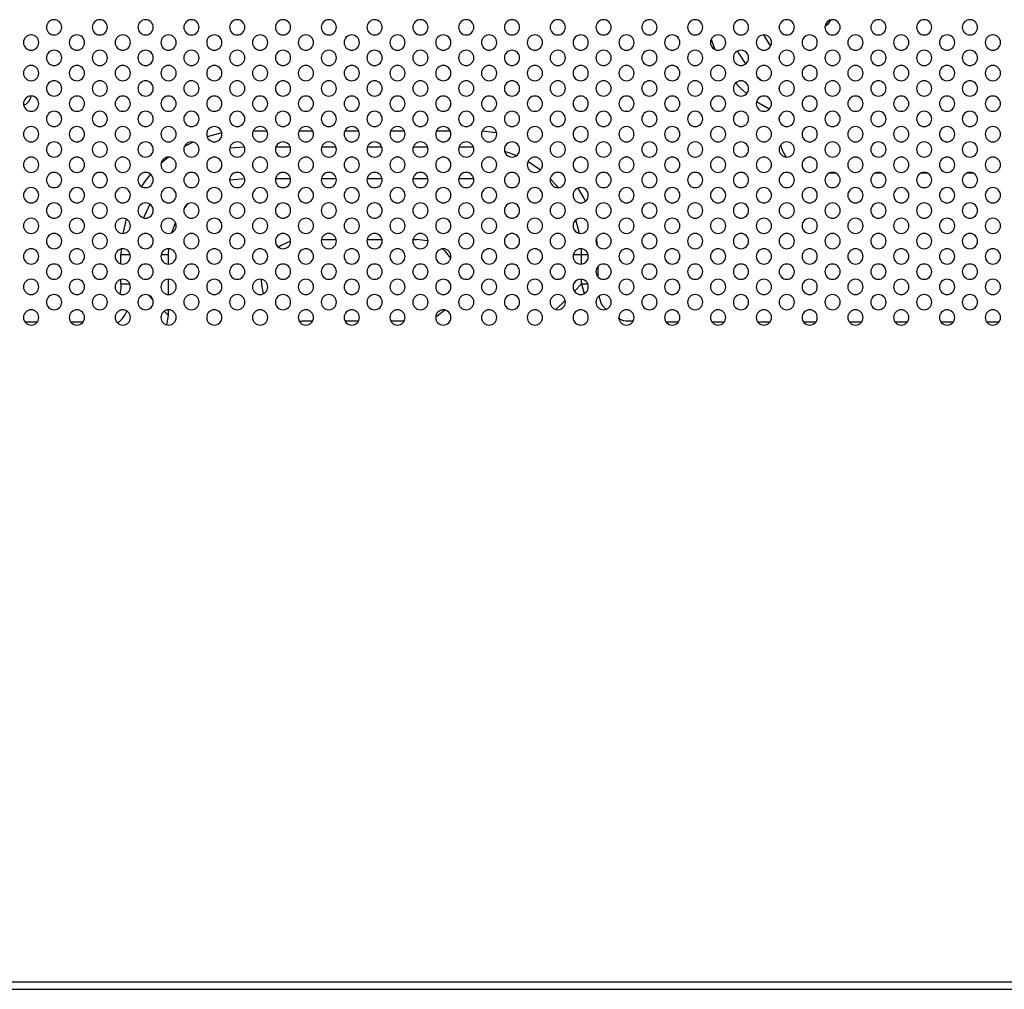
# Model space of a CAD drawing. Header units: millimetres. Extents: x 0 to 1118, y 0 to 864.
# Tile 82 of 256: x 826 to 848, y 306 to 327. Entities that reach past the tile are written whole.
import ezdxf

# ---------------------------------------------------------------- set-up
doc = ezdxf.new("R2010")
doc.units = ezdxf.units.MM

msp = doc.modelspace()

# ---------------------------------------------------------------- linework, layer by layer
at = {"color": 7, "linetype": 'Continuous', "lineweight": 25}
for p, q in [((842.7351, 326.5696), (842.7351, 326.5856)), ((842.7351, 325.9026), (842.7351, 325.9193)), ((842.7351, 325.2356), (842.7351, 325.2529)), ((842.7351, 324.5687), (842.7351, 324.5866)), ((843.3203, 323.4321), (843.4026, 323.411)), ((843.9742, 323.3943), (843.8289, 323.3943)), ((844.9741, 323.3943), (844.829, 323.3943)), ((845.9741, 323.3943), (845.829, 323.3943)), ((846.974, 323.3944), (846.8291, 323.3944)), ((831.7383, 323.2776), (832.0649, 323.2776)), ((832.7383, 323.2776), (833.0649, 323.2776)), ((833.7383, 323.2776), (834.0649, 323.2776)), ((834.7383, 323.2776), (835.0649, 323.2776)), ((835.7383, 323.2776), (836.0649, 323.2776)), ((829.7397, 322.6173), (829.8325, 322.7293)), ((832.7383, 321.9443), (833.0649, 321.9443)), ((833.7383, 321.9443), (834.0649, 321.9443)), ((834.7383, 321.9443), (834.8182, 321.9443)), ((829.4016, 321.611), (829.4069, 321.7442)), ((829.4016, 321.411), (829.4016, 321.611)), ((829.4016, 320.7443), (829.4016, 321.0776)), ((829.4016, 320.2895), (829.4016, 320.411)), ((829.3667, 320.0845), (829.4016, 320.2895)), ((832.256, 320.1631), (832.3182, 320.161)), ((832.5459, 320.161), (832.3182, 320.161)), ((833.5459, 320.161), (833.2572, 320.161)), ((834.5459, 320.161), (834.2572, 320.161)), ((774.5682, 305.7443), (950.9016, 305.7443)), ((774.5682, 305.5776), (950.9016, 305.5776))]:
    msp.add_line(p, q, dxfattribs=at)
at = {"color": 8, "linetype": 'Continuous', "lineweight": 25}
for p, q in [((830.5661, 324.2711), (830.2441, 324.1896)), ((831.2521, 324.3181), (831.551, 324.3181)), ((832.2521, 324.3181), (832.551, 324.3181)), ((833.2521, 324.3181), (833.551, 324.3181)), ((834.2521, 324.3181), (834.551, 324.3181)), ((835.2521, 324.3181), (835.551, 324.3181)), ((831.0682, 323.9645), (830.7377, 323.9412)), ((832.0594, 323.9645), (831.7437, 323.9645)), ((833.0594, 323.9645), (832.7437, 323.9645)), ((834.0594, 323.9645), (833.7437, 323.9645)), ((835.0594, 323.9645), (834.7437, 323.9645)), ((836.0594, 323.9645), (835.7437, 323.9645)), ((829.4017, 323.7443), (829.2371, 323.6048)), ((837.5217, 323.4621), (837.2498, 323.6464)), ((828.9913, 322.7181), (828.857, 322.417)), ((828.4766, 322.3931), (828.4017, 322.0776)), ((838.3746, 322.0798), (838.2951, 322.3726)), ((838.7679, 321.8114), (838.75, 321.9803)), ((828.3642, 321.7401), (828.3611, 321.611)), ((838.4218, 321.611), (838.4181, 321.7435)), ((828.3611, 321.4159), (828.3611, 321.611)), ((828.5649, 321.611), (828.3611, 321.611)), ((829.4016, 321.611), (829.2383, 321.611)), ((838.4218, 321.611), (838.2383, 321.611)), ((838.4218, 321.4122), (838.4218, 321.611)), ((838.5649, 321.611), (838.4218, 321.611)), ((838.7753, 321.3531), (838.7753, 321.1355)), ((828.3611, 320.9764), (828.3611, 321.0726)), ((838.4218, 320.9764), (838.4218, 321.0764)), ((828.3611, 320.9764), (828.5549, 320.9764)), ((838.4218, 320.9764), (838.2633, 320.8179)), ((838.4218, 320.9764), (838.4799, 320.7658)), ((838.4218, 320.9764), (838.5549, 320.9764)), ((829.0592, 320.6319), (828.9558, 320.7352)), ((838.0633, 320.6179), (837.8613, 320.4159)), ((829.4016, 320.2895), (829.3085, 320.3825)), ((826.2632, 320.1514), (826.5399, 320.1514)), ((827.2632, 320.1514), (827.5362, 320.1514)), ((840.2632, 320.1514), (840.5399, 320.1514)), ((841.2632, 320.1514), (841.5399, 320.1514)), ((842.2632, 320.1514), (842.5399, 320.1514)), ((843.2632, 320.1514), (843.5399, 320.1514)), ((844.2632, 320.1514), (844.5399, 320.1514)), ((845.2632, 320.1514), (845.5399, 320.1514)), ((846.2632, 320.1514), (846.5399, 320.1514)), ((847.2632, 320.1514), (847.5399, 320.1514))]:
    msp.add_line(p, q, dxfattribs=at)
at = {"color": 7, "linetype": 'Continuous', "lineweight": 25, "flags": 128}
for points in [[(843.8607, 326.7392), (843.7923, 326.637), (843.7355, 326.592)], [(830.7349, 323.244), (830.7431, 323.2456), (831.0682, 323.2776)], [(829.473, 322.0937), (829.5284, 322.2488), (829.555, 322.3094)], [(832.0682, 321.9085), (831.8724, 321.8248), (831.8004, 321.7785)], [(835.0682, 321.9085), (835.049, 321.9139), (834.8182, 321.9443)], [(835.5642, 321.5411), (835.4487, 321.6831), (835.3823, 321.7432)], [(831.5564, 321.516), (831.546, 321.4985), (831.5331, 321.4752)], [(835.2362, 320.265), (835.2641, 320.2804), (835.434, 320.4078)]]:
    msp.add_lwpolyline(points, dxfattribs=at)
at = {"color": 8, "linetype": 'Continuous', "lineweight": 25, "flags": 128}
for points in [[(842.5513, 326.1711), (842.5235, 326.2081), (842.401, 326.411)], [(841.2529, 326.3197), (841.273, 326.2548), (841.3319, 326.0929)], [(841.8246, 326.0588), (841.8607, 325.9937), (842.0032, 325.7789)], [(841.7849, 325.3633), (841.8831, 325.2592), (842.0227, 325.1299)], [(842.2509, 325.5063), (842.3223, 325.4435), (842.3532, 325.4181)], [(842.2427, 324.9613), (842.5162, 324.7993), (842.5224, 324.7961)], [(836.5659, 324.2719), (836.4917, 324.2847), (836.2493, 324.312)], [(829.942, 324.0727), (829.8392, 324.023), (829.7472, 323.9739)], [(836.9963, 323.7738), (836.8732, 323.8226), (836.741, 323.8663)], [(829.0107, 323.3702), (828.8781, 323.2022), (828.8105, 323.1047)], [(837.9088, 323.0778), (837.8712, 323.1238), (837.737, 323.2706)], [(838.5084, 322.7831), (838.4803, 322.84), (838.3491, 323.0691)]]:
    msp.add_lwpolyline(points, dxfattribs=at)
at = {"color": 7, "linetype": 'Continuous', "lineweight": 25}
for centre, radius, start, end in [((826.9016, 326.5776), 0.1667, 0, 180), ((827.9016, 326.5776), 0.1667, 0, 180), ((828.9016, 326.5776), 0.1667, 0, 180), ((829.9016, 326.5776), 0.1667, 0, 180), ((830.9016, 326.5776), 0.1667, 0, 180), ((831.9016, 326.5776), 0.1667, 0, 180), ((832.9016, 326.5776), 0.1667, 0, 180), ((833.9016, 326.5776), 0.1667, 0, 180), ((834.9016, 326.5776), 0.1667, 0, 180), ((835.9016, 326.5776), 0.1667, 0, 180), ((836.9016, 326.5776), 0.1667, 0, 180), ((837.9016, 326.5776), 0.1667, 0, 180), ((838.9016, 326.5776), 0.1667, 0, 180), ((839.9016, 326.5776), 0.1667, 0, 180), ((840.9016, 326.5776), 0.1667, 0, 180), ((841.9016, 326.5776), 0.1667, 0, 180), ((842.9016, 326.5776), 0.1667, 0, 180), ((843.9016, 326.5776), 0.1667, 0, 180), ((844.9016, 326.5776), 0.1667, 0, 180), ((845.9016, 326.5776), 0.1667, 0, 180), ((846.9016, 326.5776), 0.1667, 0, 180), ((826.4016, 326.2443), 0.1667, 0, 180), ((826.9016, 326.5776), 0.1667, 180, 0), ((827.4016, 326.2443), 0.1667, 0, 180), ((827.9016, 326.5776), 0.1667, 180, 0), ((828.4016, 326.2443), 0.1667, 0, 180), ((828.9016, 326.5776), 0.1667, 180, 0), ((829.4016, 326.2443), 0.1667, 0, 180), ((829.9016, 326.5776), 0.1667, 180, 0), ((830.4016, 326.2443), 0.1667, 0, 180), ((830.9016, 326.5776), 0.1667, 180, 0), ((831.4016, 326.2443), 0.1667, 0, 180), ((831.9016, 326.5776), 0.1667, 180, 0), ((832.4016, 326.2443), 0.1667, 0, 180), ((832.9016, 326.5776), 0.1667, 180, 0), ((833.4016, 326.2443), 0.1667, 0, 180), ((833.9016, 326.5776), 0.1667, 180, 0), ((834.4016, 326.2443), 0.1667, 0, 180), ((834.9016, 326.5776), 0.1667, 180, 0), ((835.4016, 326.2443), 0.1667, 0, 180), ((835.9016, 326.5776), 0.1667, 180, 0), ((836.4016, 326.2443), 0.1667, 0, 180), ((836.9016, 326.5776), 0.1667, 180, 0), ((837.4016, 326.2443), 0.1667, 0, 180), ((837.9016, 326.5776), 0.1667, 180, 0), ((838.4016, 326.2443), 0.1667, 0, 180), ((838.9016, 326.5776), 0.1667, 180, 0), ((839.4016, 326.2443), 0.1667, 0, 180), ((839.9016, 326.5776), 0.1667, 180, 0), ((840.4016, 326.2443), 0.1667, 0, 180), ((840.9016, 326.5776), 0.1667, 180, 0), ((841.4016, 326.2443), 0.1667, 0, 180), ((841.9016, 326.5776), 0.1667, 180, 0), ((842.4016, 326.2443), 0.1667, 0, 180), ((842.9016, 326.5776), 0.1667, 180, 0), ((843.4016, 326.2443), 0.1667, 0, 180), ((843.9016, 326.5776), 0.1667, 180, 0), ((844.4016, 326.2443), 0.1667, 0, 180), ((844.9016, 326.5776), 0.1667, 180, 0), ((845.4016, 326.2443), 0.1667, 0, 180), ((845.9016, 326.5776), 0.1667, 180, 0), ((846.4016, 326.2443), 0.1667, 0, 180), ((846.9016, 326.5776), 0.1667, 180, 0), ((847.4016, 326.2443), 0.1667, 0, 180), ((826.4016, 326.2443), 0.1667, 180, 0), ((827.4016, 326.2443), 0.1667, 180, 0), ((828.4016, 326.2443), 0.1667, 180, 0), ((829.4016, 326.2443), 0.1667, 180, 0), ((830.4016, 326.2443), 0.1667, 180, 0), ((831.4016, 326.2443), 0.1667, 180, 0), ((832.4016, 326.2443), 0.1667, 180, 0), ((833.4016, 326.2443), 0.1667, 180, 0), ((834.4016, 326.2443), 0.1667, 180, 0), ((835.4016, 326.2443), 0.1667, 180, 0), ((836.4016, 326.2443), 0.1667, 180, 0), ((837.4016, 326.2443), 0.1667, 180, 0), ((838.4016, 326.2443), 0.1667, 180, 0), ((839.4016, 326.2443), 0.1667, 180, 0), ((840.4016, 326.2443), 0.1667, 180, 0), ((841.4016, 326.2443), 0.1667, 180, 0), ((842.4016, 326.2443), 0.1667, 180, 0), ((843.4016, 326.2443), 0.1667, 180, 0), ((844.4016, 326.2443), 0.1667, 180, 0), ((845.4016, 326.2443), 0.1667, 180, 0), ((846.4016, 326.2443), 0.1667, 180, 0), ((847.4016, 326.2443), 0.1667, 180, 0), ((826.9016, 325.911), 0.1667, 0, 180), ((827.9016, 325.911), 0.1667, 0, 180), ((828.9016, 325.911), 0.1667, 0, 180), ((829.9016, 325.911), 0.1667, 0, 180), ((830.9016, 325.911), 0.1667, 0, 180), ((831.9016, 325.911), 0.1667, 0, 180), ((832.9016, 325.911), 0.1667, 0, 180), ((833.9016, 325.911), 0.1667, 0, 180), ((834.9016, 325.911), 0.1667, 0, 180), ((835.9016, 325.911), 0.1667, 0, 180), ((836.9016, 325.911), 0.1667, 0, 180), ((837.9016, 325.911), 0.1667, 0, 180), ((838.9016, 325.911), 0.1667, 0, 180), ((839.9016, 325.911), 0.1667, 0, 180), ((840.9016, 325.911), 0.1667, 0, 180), ((841.9016, 325.911), 0.1667, 0, 180), ((842.9016, 325.911), 0.1667, 0, 180), ((843.9016, 325.911), 0.1667, 0, 180), ((844.9016, 325.911), 0.1667, 0, 180), ((845.9016, 325.911), 0.1667, 0, 180), ((846.9016, 325.911), 0.1667, 0, 180), ((826.4016, 325.5776), 0.1667, 0, 180), ((826.9016, 325.911), 0.1667, 180, 0), ((827.4016, 325.5776), 0.1667, 0, 180), ((827.9016, 325.911), 0.1667, 180, 0), ((828.4016, 325.5776), 0.1667, 0, 180), ((828.9016, 325.911), 0.1667, 180, 0), ((829.4016, 325.5776), 0.1667, 0, 180), ((829.9016, 325.911), 0.1667, 180, 0), ((830.4016, 325.5776), 0.1667, 0, 180), ((830.9016, 325.911), 0.1667, 180, 0), ((831.4016, 325.5776), 0.1667, 0, 180), ((831.9016, 325.911), 0.1667, 180, 0), ((832.4016, 325.5776), 0.1667, 0, 180), ((832.9016, 325.911), 0.1667, 180, 0), ((833.4016, 325.5776), 0.1667, 0, 180), ((833.9016, 325.911), 0.1667, 180, 0), ((834.4016, 325.5776), 0.1667, 0, 180), ((834.9016, 325.911), 0.1667, 180, 0), ((835.4016, 325.5776), 0.1667, 0, 180), ((835.9016, 325.911), 0.1667, 180, 0), ((836.4016, 325.5776), 0.1667, 0, 180), ((836.9016, 325.911), 0.1667, 180, 0), ((837.4016, 325.5776), 0.1667, 0, 180), ((837.9016, 325.911), 0.1667, 180, 0), ((838.4016, 325.5776), 0.1667, 0, 180), ((838.9016, 325.911), 0.1667, 180, 0), ((839.4016, 325.5776), 0.1667, 0, 180), ((839.9016, 325.911), 0.1667, 180, 0), ((840.4016, 325.5776), 0.1667, 0, 180), ((840.9016, 325.911), 0.1667, 180, 0), ((841.4016, 325.5776), 0.1667, 0, 180), ((841.9016, 325.911), 0.1667, 180, 0), ((842.4016, 325.5776), 0.1667, 0, 180), ((842.9016, 325.911), 0.1667, 180, 0), ((843.4016, 325.5776), 0.1667, 0, 180), ((843.9016, 325.911), 0.1667, 180, 0), ((844.4016, 325.5776), 0.1667, 0, 180), ((844.9016, 325.911), 0.1667, 180, 0), ((845.4016, 325.5776), 0.1667, 0, 180), ((845.9016, 325.911), 0.1667, 180, 0), ((846.4016, 325.5776), 0.1667, 0, 180), ((846.9016, 325.911), 0.1667, 180, 0), ((847.4016, 325.5776), 0.1667, 0, 180), ((826.4016, 325.5776), 0.1667, 180, 0), ((827.4016, 325.5776), 0.1667, 180, 0), ((828.4016, 325.5776), 0.1667, 180, 0), ((829.4016, 325.5776), 0.1667, 180, 0), ((830.4016, 325.5776), 0.1667, 180, 0), ((831.4016, 325.5776), 0.1667, 180, 0), ((832.4016, 325.5776), 0.1667, 180, 0), ((833.4016, 325.5776), 0.1667, 180, 0), ((834.4016, 325.5776), 0.1667, 180, 0), ((835.4016, 325.5776), 0.1667, 180, 0), ((836.4016, 325.5776), 0.1667, 180, 0), ((837.4016, 325.5776), 0.1667, 180, 0), ((838.4016, 325.5776), 0.1667, 180, 0), ((839.4016, 325.5776), 0.1667, 180, 0), ((840.4016, 325.5776), 0.1667, 180, 0), ((841.4016, 325.5776), 0.1667, 180, 0), ((842.4016, 325.5776), 0.1667, 180, 0), ((843.4016, 325.5776), 0.1667, 180, 0), ((844.4016, 325.5776), 0.1667, 180, 0), ((845.4016, 325.5776), 0.1667, 180, 0), ((846.4016, 325.5776), 0.1667, 180, 0), ((847.4016, 325.5776), 0.1667, 180, 0), ((826.9016, 325.2443), 0.1667, 0, 180), ((827.9016, 325.2443), 0.1667, 0, 180), ((828.9016, 325.2443), 0.1667, 0, 180), ((829.9016, 325.2443), 0.1667, 0, 180), ((830.9016, 325.2443), 0.1667, 0, 180), ((831.9016, 325.2443), 0.1667, 0, 180), ((832.9016, 325.2443), 0.1667, 0, 180), ((833.9016, 325.2443), 0.1667, 0, 180), ((834.9016, 325.2443), 0.1667, 0, 180), ((835.9016, 325.2443), 0.1667, 0, 180), ((836.9016, 325.2443), 0.1667, 0, 180), ((837.9016, 325.2443), 0.1667, 0, 180), ((838.9016, 325.2443), 0.1667, 0, 180), ((839.9016, 325.2443), 0.1667, 0, 180), ((840.9016, 325.2443), 0.1667, 0, 180), ((841.9016, 325.2443), 0.1667, 0, 180), ((842.9016, 325.2443), 0.1667, 0, 180), ((843.9016, 325.2443), 0.1667, 0, 180), ((844.9016, 325.2443), 0.1667, 0, 180), ((845.9016, 325.2443), 0.1667, 0, 180), ((846.9016, 325.2443), 0.1667, 0, 180), ((826.9016, 325.2443), 0.1667, 180, 0), ((827.9016, 325.2443), 0.1667, 180, 0), ((828.9016, 325.2443), 0.1667, 180, 0), ((829.9016, 325.2443), 0.1667, 180, 0), ((830.9016, 325.2443), 0.1667, 180, 0), ((831.9016, 325.2443), 0.1667, 180, 0), ((832.9016, 325.2443), 0.1667, 180, 0), ((833.9016, 325.2443), 0.1667, 180, 0), ((834.9016, 325.2443), 0.1667, 180, 0), ((835.9016, 325.2443), 0.1667, 180, 0), ((836.9016, 325.2443), 0.1667, 180, 0), ((837.9016, 325.2443), 0.1667, 180, 0), ((838.9016, 325.2443), 0.1667, 180, 0), ((839.9016, 325.2443), 0.1667, 180, 0), ((840.9016, 325.2443), 0.1667, 180, 0), ((841.9016, 325.2443), 0.1667, 180, 0), ((842.9016, 325.2443), 0.1667, 180, 0), ((843.9016, 325.2443), 0.1667, 180, 0), ((844.9016, 325.2443), 0.1667, 180, 0), ((845.9016, 325.2443), 0.1667, 180, 0), ((846.9016, 325.2443), 0.1667, 180, 0), ((826.4016, 324.911), 0.1667, 0, 180), ((826.4016, 324.911), 0.1667, 180, 0), ((826.1516, 325.111), 0.25, 290.34613, 352.33425), ((827.4016, 324.911), 0.1667, 0, 180), ((827.4016, 324.911), 0.1667, 180, 0), ((828.4016, 324.911), 0.1667, 0, 180), ((828.4016, 324.911), 0.1667, 180, 0), ((829.4016, 324.911), 0.1667, 0, 180), ((829.4016, 324.911), 0.1667, 180, 0), ((830.4016, 324.911), 0.1667, 0, 180), ((830.4016, 324.911), 0.1667, 180, 0), ((831.4016, 324.911), 0.1667, 0, 180), ((831.4016, 324.911), 0.1667, 180, 0), ((832.4016, 324.911), 0.1667, 0, 180), ((832.4016, 324.911), 0.1667, 180, 0), ((833.4016, 324.911), 0.1667, 0, 180), ((833.4016, 324.911), 0.1667, 180, 0), ((834.4016, 324.911), 0.1667, 0, 180), ((834.4016, 324.911), 0.1667, 180, 0), ((835.4016, 324.911), 0.1667, 0, 180), ((835.4016, 324.911), 0.1667, 180, 0), ((836.4016, 324.911), 0.1667, 0, 180), ((836.4016, 324.911), 0.1667, 180, 0), ((837.4016, 324.911), 0.1667, 0, 180), ((837.4016, 324.911), 0.1667, 180, 0), ((838.4016, 324.911), 0.1667, 0, 180), ((838.4016, 324.911), 0.1667, 180, 0), ((839.4016, 324.911), 0.1667, 0, 180), ((839.4016, 324.911), 0.1667, 180, 0), ((840.4016, 324.911), 0.1667, 0, 180), ((840.4016, 324.911), 0.1667, 180, 0), ((841.4016, 324.911), 0.1667, 0, 180), ((841.4016, 324.911), 0.1667, 180, 0), ((842.4016, 324.911), 0.1667, 0, 180), ((842.4016, 324.911), 0.1667, 180, 0), ((843.4016, 324.911), 0.1667, 0, 180), ((843.4016, 324.911), 0.1667, 180, 0), ((844.4016, 324.911), 0.1667, 0, 180), ((844.4016, 324.911), 0.1667, 180, 0), ((845.4016, 324.911), 0.1667, 0, 180), ((845.4016, 324.911), 0.1667, 180, 0), ((846.4016, 324.911), 0.1667, 0, 180), ((846.4016, 324.911), 0.1667, 180, 0), ((847.4016, 324.911), 0.1667, 0, 180), ((847.4016, 324.911), 0.1667, 180, 0), ((826.9016, 324.5776), 0.1667, 0, 180), ((827.9016, 324.5776), 0.1667, 0, 180), ((828.9016, 324.5776), 0.1667, 0, 180), ((829.9016, 324.5776), 0.1667, 0, 180), ((830.9016, 324.5776), 0.1667, 0, 180), ((831.9016, 324.5776), 0.1667, 0, 180), ((832.9016, 324.5776), 0.1667, 0, 180), ((833.9016, 324.5776), 0.1667, 0, 180), ((834.9016, 324.5776), 0.1667, 0, 180), ((835.9016, 324.5776), 0.1667, 0, 180), ((836.9016, 324.5776), 0.1667, 0, 180), ((837.9016, 324.5776), 0.1667, 0, 180), ((838.9016, 324.5776), 0.1667, 0, 180), ((839.9016, 324.5776), 0.1667, 0, 180), ((840.9016, 324.5776), 0.1667, 0, 180), ((841.9016, 324.5776), 0.1667, 0, 180), ((842.9016, 324.5776), 0.1667, 0, 180), ((843.9016, 324.5776), 0.1667, 0, 180), ((844.9016, 324.5776), 0.1667, 0, 180), ((845.9016, 324.5776), 0.1667, 0, 180), ((846.9016, 324.5776), 0.1667, 0, 180), ((826.9016, 324.5776), 0.1667, 180, 0), ((827.9016, 324.5776), 0.1667, 180, 0), ((828.9016, 324.5776), 0.1667, 180, 0), ((829.9016, 324.5776), 0.1667, 180, 0), ((830.9016, 324.5776), 0.1667, 180, 0), ((831.9016, 324.5776), 0.1667, 180, 0), ((832.9016, 324.5776), 0.1667, 180, 0), ((833.9016, 324.5776), 0.1667, 180, 0), ((834.9016, 324.5776), 0.1667, 180, 0), ((835.9016, 324.5776), 0.1667, 180, 0), ((836.9016, 324.5776), 0.1667, 180, 0), ((837.9016, 324.5776), 0.1667, 180, 0), ((838.9016, 324.5776), 0.1667, 180, 0), ((839.9016, 324.5776), 0.1667, 180, 0), ((840.9016, 324.5776), 0.1667, 180, 0), ((841.9016, 324.5776), 0.1667, 180, 0), ((842.9016, 324.5776), 0.1667, 180, 0), ((843.9016, 324.5776), 0.1667, 180, 0), ((844.9016, 324.5776), 0.1667, 180, 0), ((845.9016, 324.5776), 0.1667, 180, 0), ((846.9016, 324.5776), 0.1667, 180, 0), ((826.4016, 324.2443), 0.1667, 0, 180), ((826.4016, 324.2443), 0.1667, 180, 0), ((827.4016, 324.2443), 0.1667, 0, 180), ((827.4016, 324.2443), 0.1667, 180, 0), ((828.4016, 324.2443), 0.1667, 0, 180), ((828.4016, 324.2443), 0.1667, 180, 0), ((829.4016, 324.2443), 0.1667, 0, 180), ((829.4016, 324.2443), 0.1667, 180, 0), ((830.4016, 324.2443), 0.1667, 0, 180), ((830.4016, 324.2443), 0.1667, 180, 0), ((831.4016, 324.2443), 0.1667, 0, 180), ((831.4016, 324.2443), 0.1667, 180, 0), ((832.4016, 324.2443), 0.1667, 0, 180), ((832.4016, 324.2443), 0.1667, 180, 0), ((833.4016, 324.2443), 0.1667, 0, 180), ((833.4016, 324.2443), 0.1667, 180, 0), ((834.4016, 324.2443), 0.1667, 0, 180), ((834.4016, 324.2443), 0.1667, 180, 0), ((835.4016, 324.2443), 0.1667, 0, 180), ((835.4016, 324.2443), 0.1667, 180, 0), ((836.4016, 324.2443), 0.1667, 0, 180), ((836.4016, 324.2443), 0.1667, 180, 0), ((837.4016, 324.2443), 0.1667, 0, 180), ((837.4016, 324.2443), 0.1667, 180, 0), ((838.4016, 324.2443), 0.1667, 0, 180), ((838.4016, 324.2443), 0.1667, 180, 0), ((839.4016, 324.2443), 0.1667, 0, 180), ((839.4016, 324.2443), 0.1667, 180, 0), ((840.4016, 324.2443), 0.1667, 0, 180), ((840.4016, 324.2443), 0.1667, 180, 0), ((841.4016, 324.2443), 0.1667, 0, 180), ((841.4016, 324.2443), 0.1667, 180, 0), ((842.4016, 324.2443), 0.1667, 0, 180), ((842.4016, 324.2443), 0.1667, 180, 0), ((843.4016, 324.2443), 0.1667, 0, 180), ((843.4016, 324.2443), 0.1667, 180, 0), ((844.4016, 324.2443), 0.1667, 0, 180), ((844.4016, 324.2443), 0.1667, 180, 0), ((845.4016, 324.2443), 0.1667, 0, 180), ((845.4016, 324.2443), 0.1667, 180, 0), ((846.4016, 324.2443), 0.1667, 0, 180), ((846.4016, 324.2443), 0.1667, 180, 0), ((847.4016, 324.2443), 0.1667, 0, 180), ((847.4016, 324.2443), 0.1667, 180, 0), ((826.9016, 323.911), 0.1667, 0, 180), ((827.9016, 323.911), 0.1667, 0, 180), ((828.9016, 323.911), 0.1667, 0, 180), ((829.9016, 323.911), 0.1667, 0, 180), ((830.9016, 323.911), 0.1667, 0, 180), ((831.9016, 323.911), 0.1667, 0, 180), ((832.9016, 323.911), 0.1667, 0, 180), ((833.9016, 323.911), 0.1667, 0, 180), ((834.9016, 323.911), 0.1667, 0, 180), ((835.9016, 323.911), 0.1667, 0, 180), ((836.9016, 323.911), 0.1667, 0, 180), ((837.9016, 323.911), 0.1667, 0, 180), ((838.9016, 323.911), 0.1667, 0, 180), ((839.9016, 323.911), 0.1667, 0, 180), ((840.9016, 323.911), 0.1667, 0, 180), ((841.9016, 323.911), 0.1667, 0, 180), ((842.9016, 323.911), 0.1667, 0, 180), ((843.5685, 324.2276), 0.8333, 195.38639, 215.41249), ((843.9016, 323.911), 0.1667, 0, 180), ((844.9016, 323.911), 0.1667, 0, 180), ((845.9016, 323.911), 0.1667, 0, 180), ((846.9016, 323.911), 0.1667, 0, 180), ((826.9016, 323.911), 0.1667, 180, 0), ((827.9016, 323.911), 0.1667, 180, 0), ((828.9016, 323.911), 0.1667, 180, 0), ((829.9016, 323.911), 0.1667, 180, 0), ((830.9016, 323.911), 0.1667, 180, 0), ((831.9016, 323.911), 0.1667, 180, 0), ((832.9016, 323.911), 0.1667, 180, 0), ((833.9016, 323.911), 0.1667, 180, 0), ((834.9016, 323.911), 0.1667, 180, 0), ((835.9016, 323.911), 0.1667, 180, 0), ((836.9016, 323.911), 0.1667, 180, 0), ((837.9016, 323.911), 0.1667, 180, 0), ((838.9016, 323.911), 0.1667, 180, 0), ((839.9016, 323.911), 0.1667, 180, 0), ((840.9016, 323.911), 0.1667, 180, 0), ((841.9016, 323.911), 0.1667, 180, 0), ((842.9016, 323.911), 0.1667, 180, 0), ((843.9016, 323.911), 0.1667, 180, 0), ((844.9016, 323.911), 0.1667, 180, 0), ((845.9016, 323.911), 0.1667, 180, 0), ((846.9016, 323.911), 0.1667, 180, 0), ((826.4016, 323.5776), 0.1667, 0, 180), ((826.4016, 323.5776), 0.1667, 180, 0), ((827.4016, 323.5776), 0.1667, 0, 180), ((827.4016, 323.5776), 0.1667, 180, 0), ((828.4016, 323.5776), 0.1667, 0, 180), ((828.4016, 323.5776), 0.1667, 180, 0), ((829.4016, 323.5776), 0.1667, 0, 180), ((829.4016, 323.5776), 0.1667, 180, 0), ((830.4016, 323.5776), 0.1667, 0, 180), ((830.4016, 323.5776), 0.1667, 180, 0), ((831.4016, 323.5776), 0.1667, 0, 180), ((831.4016, 323.5776), 0.1667, 180, 0), ((832.4016, 323.5776), 0.1667, 0, 180), ((832.4016, 323.5776), 0.1667, 180, 0), ((833.4016, 323.5776), 0.1667, 0, 180), ((833.4016, 323.5776), 0.1667, 180, 0), ((834.4016, 323.5776), 0.1667, 0, 180), ((834.4016, 323.5776), 0.1667, 180, 0), ((835.4016, 323.5776), 0.1667, 0, 180), ((835.4016, 323.5776), 0.1667, 180, 0), ((836.4016, 323.5776), 0.1667, 0, 180), ((836.4016, 323.5776), 0.1667, 180, 0), ((837.4016, 323.5776), 0.1667, 0, 180), ((837.4016, 323.5776), 0.1667, 180, 0), ((838.4016, 323.5776), 0.1667, 0, 180), ((838.4016, 323.5776), 0.1667, 180, 0), ((839.4016, 323.5776), 0.1667, 0, 180), ((839.4016, 323.5776), 0.1667, 180, 0), ((840.4016, 323.5776), 0.1667, 0, 180), ((840.4016, 323.5776), 0.1667, 180, 0), ((841.4016, 323.5776), 0.1667, 0, 180), ((841.4016, 323.5776), 0.1667, 180, 0), ((842.4016, 323.5776), 0.1667, 0, 180), ((842.4016, 323.5776), 0.1667, 180, 0), ((843.4016, 323.5776), 0.1667, 0, 180), ((843.4016, 323.5776), 0.1667, 180, 0), ((844.4016, 323.5776), 0.1667, 0, 180), ((844.4016, 323.5776), 0.1667, 180, 0), ((845.4016, 323.5776), 0.1667, 0, 180), ((845.4016, 323.5776), 0.1667, 180, 0), ((846.4016, 323.5776), 0.1667, 0, 180), ((846.4016, 323.5776), 0.1667, 180, 0), ((847.4016, 323.5776), 0.1667, 0, 180), ((847.4016, 323.5776), 0.1667, 180, 0), ((826.9016, 323.2443), 0.1667, 0, 180), ((827.9016, 323.2443), 0.1667, 0, 180), ((828.9016, 323.2443), 0.1667, 0, 180), ((829.9016, 323.2443), 0.1667, 0, 180), ((830.9016, 323.2443), 0.1667, 0, 180), ((831.9016, 323.2443), 0.1667, 0, 180), ((832.9016, 323.2443), 0.1667, 0, 180), ((833.9016, 323.2443), 0.1667, 0, 180), ((834.9016, 323.2443), 0.1667, 0, 180), ((835.9016, 323.2443), 0.1667, 0, 180), ((836.9016, 323.2443), 0.1667, 0, 180), ((837.9016, 323.2443), 0.1667, 0, 180), ((838.9016, 323.2443), 0.1667, 0, 180), ((839.9016, 323.2443), 0.1667, 0, 180), ((840.9016, 323.2443), 0.1667, 0, 180), ((841.9016, 323.2443), 0.1667, 0, 180), ((842.9016, 323.2443), 0.1667, 0, 180), ((843.9016, 323.2443), 0.1667, 0, 180), ((844.9016, 323.2443), 0.1667, 0, 180), ((845.9016, 323.2443), 0.1667, 0, 180), ((846.9016, 323.2443), 0.1667, 0, 180), ((826.9016, 323.2443), 0.1667, 180, 0), ((827.9016, 323.2443), 0.1667, 180, 0), ((828.9016, 323.2443), 0.1667, 180, 0), ((829.9016, 323.2443), 0.1667, 180, 0), ((830.9016, 323.2443), 0.1667, 180, 0), ((831.9016, 323.2443), 0.1667, 180, 0), ((832.9016, 323.2443), 0.1667, 180, 0), ((833.9016, 323.2443), 0.1667, 180, 0), ((834.9016, 323.2443), 0.1667, 180, 0), ((835.9016, 323.2443), 0.1667, 180, 0), ((836.9016, 323.2443), 0.1667, 180, 0), ((837.9016, 323.2443), 0.1667, 180, 0), ((838.9016, 323.2443), 0.1667, 180, 0), ((839.9016, 323.2443), 0.1667, 180, 0), ((840.9016, 323.2443), 0.1667, 180, 0), ((841.9016, 323.2443), 0.1667, 180, 0), ((842.9016, 323.2443), 0.1667, 180, 0), ((843.9016, 323.2443), 0.1667, 180, 0), ((844.9016, 323.2443), 0.1667, 180, 0), ((845.9016, 323.2443), 0.1667, 180, 0), ((846.9016, 323.2443), 0.1667, 180, 0), ((826.4016, 322.911), 0.1667, 0, 180), ((827.4016, 322.911), 0.1667, 0, 180), ((828.4016, 322.911), 0.1667, 0, 180), ((829.4016, 322.911), 0.1667, 0, 180), ((830.4016, 322.911), 0.1667, 0, 180), ((831.4016, 322.911), 0.1667, 0, 180), ((832.4016, 322.911), 0.1667, 0, 180), ((833.4016, 322.911), 0.1667, 0, 180), ((834.4016, 322.911), 0.1667, 0, 180), ((835.4016, 322.911), 0.1667, 0, 180), ((836.4016, 322.911), 0.1667, 0, 180), ((837.4016, 322.911), 0.1667, 0, 180), ((838.4016, 322.911), 0.1667, 0, 180), ((839.4016, 322.911), 0.1667, 0, 180), ((840.4016, 322.911), 0.1667, 0, 180), ((841.4016, 322.911), 0.1667, 0, 180), ((842.4016, 322.911), 0.1667, 0, 180), ((843.4016, 322.911), 0.1667, 0, 180), ((844.4016, 322.911), 0.1667, 0, 180), ((845.4016, 322.911), 0.1667, 0, 180), ((846.4016, 322.911), 0.1667, 0, 180), ((847.4016, 322.911), 0.1667, 0, 180), ((826.4016, 322.911), 0.1667, 180, 0), ((826.9016, 322.5776), 0.1667, 0, 180), ((827.4016, 322.911), 0.1667, 180, 0), ((827.9016, 322.5776), 0.1667, 0, 180), ((828.4016, 322.911), 0.1667, 180, 0), ((828.9016, 322.5776), 0.1667, 0, 180), ((829.4016, 322.911), 0.1667, 180, 0), ((829.9016, 322.5776), 0.1667, 0, 180), ((830.4016, 322.911), 0.1667, 180, 0), ((830.9016, 322.5776), 0.1667, 0, 180), ((831.4016, 322.911), 0.1667, 180, 0), ((831.9016, 322.5776), 0.1667, 0, 180), ((832.4016, 322.911), 0.1667, 180, 0), ((832.9016, 322.5776), 0.1667, 0, 180), ((833.4016, 322.911), 0.1667, 180, 0), ((833.9016, 322.5776), 0.1667, 0, 180), ((834.4016, 322.911), 0.1667, 180, 0), ((834.9016, 322.5776), 0.1667, 0, 180), ((835.4016, 322.911), 0.1667, 180, 0), ((835.9016, 322.5776), 0.1667, 0, 180), ((836.4016, 322.911), 0.1667, 180, 0), ((836.9016, 322.5776), 0.1667, 0, 180), ((837.4016, 322.911), 0.1667, 180, 0), ((837.9016, 322.5776), 0.1667, 0, 180), ((838.4016, 322.911), 0.1667, 180, 0), ((838.9016, 322.5776), 0.1667, 0, 180), ((839.4016, 322.911), 0.1667, 180, 0), ((839.9016, 322.5776), 0.1667, 0, 180), ((840.4016, 322.911), 0.1667, 180, 0), ((840.9016, 322.5776), 0.1667, 0, 180), ((841.4016, 322.911), 0.1667, 180, 0), ((841.9016, 322.5776), 0.1667, 0, 180), ((842.4016, 322.911), 0.1667, 180, 0), ((842.9016, 322.5776), 0.1667, 0, 180), ((843.4016, 322.911), 0.1667, 180, 0), ((843.9016, 322.5776), 0.1667, 0, 180), ((844.4016, 322.911), 0.1667, 180, 0), ((844.9016, 322.5776), 0.1667, 0, 180), ((845.4016, 322.911), 0.1667, 180, 0), ((845.9016, 322.5776), 0.1667, 0, 180), ((846.4016, 322.911), 0.1667, 180, 0), ((846.9016, 322.5776), 0.1667, 0, 180), ((847.4016, 322.911), 0.1667, 180, 0), ((826.9016, 322.5776), 0.1667, 180, 0), ((827.9016, 322.5776), 0.1667, 180, 0), ((828.9016, 322.5776), 0.1667, 180, 0), ((829.9016, 322.5776), 0.1667, 180, 0), ((830.9016, 322.5776), 0.1667, 180, 0), ((831.9016, 322.5776), 0.1667, 180, 0), ((832.9016, 322.5776), 0.1667, 180, 0), ((833.9016, 322.5776), 0.1667, 180, 0), ((834.9016, 322.5776), 0.1667, 180, 0), ((835.9016, 322.5776), 0.1667, 180, 0), ((836.9016, 322.5776), 0.1667, 180, 0), ((837.9016, 322.5776), 0.1667, 180, 0), ((838.9016, 322.5776), 0.1667, 180, 0), ((839.9016, 322.5776), 0.1667, 180, 0), ((840.9016, 322.5776), 0.1667, 180, 0), ((841.9016, 322.5776), 0.1667, 180, 0), ((842.9016, 322.5776), 0.1667, 180, 0), ((843.9016, 322.5776), 0.1667, 180, 0), ((844.9016, 322.5776), 0.1667, 180, 0), ((845.9016, 322.5776), 0.1667, 180, 0), ((846.9016, 322.5776), 0.1667, 180, 0), ((826.4016, 322.2443), 0.1667, 0, 180), ((827.4016, 322.2443), 0.1667, 0, 180), ((828.4016, 322.2443), 0.1667, 0, 180), ((829.4016, 322.2443), 0.1667, 0, 180), ((830.4016, 322.2443), 0.1667, 0, 180), ((831.4016, 322.2443), 0.1667, 0, 180), ((832.4016, 322.2443), 0.1667, 0, 180), ((833.4016, 322.2443), 0.1667, 0, 180), ((834.4016, 322.2443), 0.1667, 0, 180), ((835.4016, 322.2443), 0.1667, 0, 180), ((836.4016, 322.2443), 0.1667, 0, 180), ((837.4016, 322.2443), 0.1667, 0, 180), ((838.4016, 322.2443), 0.1667, 0, 180), ((839.4016, 322.2443), 0.1667, 0, 180), ((840.4016, 322.2443), 0.1667, 0, 180), ((841.4016, 322.2443), 0.1667, 0, 180), ((842.4016, 322.2443), 0.1667, 0, 180), ((843.4016, 322.2443), 0.1667, 0, 180), ((844.4016, 322.2443), 0.1667, 0, 180), ((845.4016, 322.2443), 0.1667, 0, 180), ((846.4016, 322.2443), 0.1667, 0, 180), ((847.4016, 322.2443), 0.1667, 0, 180), ((826.4016, 322.2443), 0.1667, 180, 0), ((826.9016, 321.911), 0.1667, 0, 180), ((827.4016, 322.2443), 0.1667, 180, 0), ((827.9016, 321.911), 0.1667, 0, 180), ((828.4016, 322.2443), 0.1667, 180, 0), ((828.9016, 321.911), 0.1667, 0, 180), ((829.4016, 322.2443), 0.1667, 180, 0), ((829.9016, 321.911), 0.1667, 0, 180), ((830.4016, 322.2443), 0.1667, 180, 0), ((830.9016, 321.911), 0.1667, 0, 180), ((831.4016, 322.2443), 0.1667, 180, 0), ((831.9016, 321.911), 0.1667, 0, 180), ((832.4016, 322.2443), 0.1667, 180, 0), ((832.9016, 321.911), 0.1667, 0, 180), ((833.4016, 322.2443), 0.1667, 180, 0), ((833.9016, 321.911), 0.1667, 0, 180), ((834.4016, 322.2443), 0.1667, 180, 0), ((834.9016, 321.911), 0.1667, 0, 180), ((835.4016, 322.2443), 0.1667, 180, 0), ((835.9016, 321.911), 0.1667, 0, 180), ((836.4016, 322.2443), 0.1667, 180, 0), ((836.9016, 321.911), 0.1667, 0, 180), ((837.4016, 322.2443), 0.1667, 180, 0), ((837.9016, 321.911), 0.1667, 0, 180), ((838.4016, 322.2443), 0.1667, 180, 0), ((838.9016, 321.911), 0.1667, 0, 180), ((839.4016, 322.2443), 0.1667, 180, 0), ((839.9016, 321.911), 0.1667, 0, 180), ((840.4016, 322.2443), 0.1667, 180, 0), ((840.9016, 321.911), 0.1667, 0, 180), ((841.4016, 322.2443), 0.1667, 180, 0), ((841.9016, 321.911), 0.1667, 0, 180), ((842.4016, 322.2443), 0.1667, 180, 0), ((842.9016, 321.911), 0.1667, 0, 180), ((843.4016, 322.2443), 0.1667, 180, 0), ((843.9016, 321.911), 0.1667, 0, 180), ((844.4016, 322.2443), 0.1667, 180, 0), ((844.9016, 321.911), 0.1667, 0, 180), ((845.4016, 322.2443), 0.1667, 180, 0), ((845.9016, 321.911), 0.1667, 0, 180), ((846.4016, 322.2443), 0.1667, 180, 0), ((846.9016, 321.911), 0.1667, 0, 180), ((847.4016, 322.2443), 0.1667, 180, 0), ((826.9016, 321.911), 0.1667, 180, 0), ((827.9016, 321.911), 0.1667, 180, 0), ((828.9016, 321.911), 0.1667, 180, 0), ((829.9016, 321.911), 0.1667, 180, 0), ((830.9016, 321.911), 0.1667, 180, 0), ((831.9016, 321.911), 0.1667, 180, 0), ((832.9016, 321.911), 0.1667, 180, 0), ((833.9016, 321.911), 0.1667, 180, 0), ((834.9016, 321.911), 0.1667, 180, 0), ((835.9016, 321.911), 0.1667, 180, 0), ((836.9016, 321.911), 0.1667, 180, 0), ((837.9016, 321.911), 0.1667, 180, 0), ((838.9016, 321.911), 0.1667, 180, 0), ((839.9016, 321.911), 0.1667, 180, 0), ((840.9016, 321.911), 0.1667, 180, 0), ((841.9016, 321.911), 0.1667, 180, 0), ((842.9016, 321.911), 0.1667, 180, 0), ((843.9016, 321.911), 0.1667, 180, 0), ((844.9016, 321.911), 0.1667, 180, 0), ((845.9016, 321.911), 0.1667, 180, 0), ((846.9016, 321.911), 0.1667, 180, 0), ((826.4016, 321.5776), 0.1667, 0, 180), ((827.4016, 321.5776), 0.1667, 0, 180), ((828.4016, 321.5776), 0.1667, 0, 180), ((829.4016, 321.5776), 0.1667, 0, 180), ((830.4016, 321.5776), 0.1667, 0, 180), ((831.4016, 321.5776), 0.1667, 0, 180), ((832.4016, 321.5776), 0.1667, 0, 180), ((833.4016, 321.5776), 0.1667, 0, 180), ((834.4016, 321.5776), 0.1667, 0, 180), ((835.4016, 321.5776), 0.1667, 0, 180), ((836.4016, 321.5776), 0.1667, 0, 180), ((837.4016, 321.5776), 0.1667, 0, 180), ((838.4016, 321.5776), 0.1667, 0, 180), ((839.4016, 321.5776), 0.1667, 0, 180), ((840.4016, 321.5776), 0.1667, 0, 180), ((841.4016, 321.5776), 0.1667, 0, 180), ((842.4016, 321.5776), 0.1667, 0, 180), ((843.4016, 321.5776), 0.1667, 0, 180), ((844.4016, 321.5776), 0.1667, 0, 180), ((845.4016, 321.5776), 0.1667, 0, 180), ((846.4016, 321.5776), 0.1667, 0, 180), ((847.4016, 321.5776), 0.1667, 0, 180), ((826.4016, 321.5776), 0.1667, 180, 0), ((827.4016, 321.5776), 0.1667, 180, 0), ((828.4016, 321.5776), 0.1667, 180, 0), ((829.4016, 321.5776), 0.1667, 180, 0), ((830.4016, 321.5776), 0.1667, 180, 0), ((831.4016, 321.5776), 0.1667, 180, 0), ((832.4016, 321.5776), 0.1667, 180, 0), ((833.4016, 321.5776), 0.1667, 180, 0), ((834.4016, 321.5776), 0.1667, 180, 0), ((835.4016, 321.5776), 0.1667, 180, 0), ((836.4016, 321.5776), 0.1667, 180, 0), ((837.4016, 321.5776), 0.1667, 180, 0), ((838.4016, 321.5776), 0.1667, 180, 0), ((839.4016, 321.5776), 0.1667, 180, 0), ((840.4016, 321.5776), 0.1667, 180, 0), ((841.4016, 321.5776), 0.1667, 180, 0), ((842.4016, 321.5776), 0.1667, 180, 0), ((843.4016, 321.5776), 0.1667, 180, 0), ((844.4016, 321.5776), 0.1667, 180, 0), ((845.4016, 321.5776), 0.1667, 180, 0), ((846.4016, 321.5776), 0.1667, 180, 0), ((847.4016, 321.5776), 0.1667, 180, 0), ((826.9016, 321.2443), 0.1667, 0, 180), ((826.9016, 321.2443), 0.1667, 180, 0), ((827.9016, 321.2443), 0.1667, 0, 180), ((827.9016, 321.2443), 0.1667, 180, 0), ((828.9016, 321.2443), 0.1667, 0, 180), ((828.9016, 321.2443), 0.1667, 180, 0), ((829.9016, 321.2443), 0.1667, 0, 180), ((829.9016, 321.2443), 0.1667, 180, 0), ((830.9016, 321.2443), 0.1667, 0, 180), ((830.9016, 321.2443), 0.1667, 180, 0), ((831.9016, 321.2443), 0.1667, 0, 180), ((831.9016, 321.2443), 0.1667, 180, 0), ((832.9016, 321.2443), 0.1667, 0, 180), ((832.9016, 321.2443), 0.1667, 180, 0), ((833.9016, 321.2443), 0.1667, 0, 180), ((833.9016, 321.2443), 0.1667, 180, 0), ((834.9016, 321.2443), 0.1667, 0, 180), ((834.9016, 321.2443), 0.1667, 180, 0), ((835.9016, 321.2443), 0.1667, 0, 180), ((835.9016, 321.2443), 0.1667, 180, 0), ((836.9016, 321.2443), 0.1667, 0, 180), ((836.9016, 321.2443), 0.1667, 180, 0), ((837.9016, 321.2443), 0.1667, 0, 180), ((837.9016, 321.2443), 0.1667, 180, 0), ((838.9016, 321.2443), 0.1667, 0, 180), ((838.9016, 321.2443), 0.1667, 180, 0), ((839.9016, 321.2443), 0.1667, 0, 180), ((839.9016, 321.2443), 0.1667, 180, 0), ((840.9016, 321.2443), 0.1667, 0, 180), ((840.9016, 321.2443), 0.1667, 180, 0), ((841.9016, 321.2443), 0.1667, 0, 180), ((841.9016, 321.2443), 0.1667, 180, 0), ((842.9016, 321.2443), 0.1667, 0, 180), ((842.9016, 321.2443), 0.1667, 180, 0), ((843.9016, 321.2443), 0.1667, 0, 180), ((843.9016, 321.2443), 0.1667, 180, 0), ((844.9016, 321.2443), 0.1667, 0, 180), ((844.9016, 321.2443), 0.1667, 180, 0), ((845.9016, 321.2443), 0.1667, 0, 180), ((845.9016, 321.2443), 0.1667, 180, 0), ((846.9016, 321.2443), 0.1667, 0, 180), ((846.9016, 321.2443), 0.1667, 180, 0), ((826.4016, 320.911), 0.1667, 0, 180), ((827.4016, 320.911), 0.1667, 0, 180), ((828.4016, 320.911), 0.1667, 0, 180), ((829.4016, 320.911), 0.1667, 0, 180), ((830.4016, 320.911), 0.1667, 0, 180), ((831.4016, 320.911), 0.1667, 0, 180), ((832.3182, 321.0526), 0.8917, 178.51751, 199.05309), ((832.4016, 320.911), 0.1667, 0, 180), ((833.4016, 320.911), 0.1667, 0, 180), ((834.4016, 320.911), 0.1667, 0, 180), ((835.4016, 320.911), 0.1667, 0, 180), ((836.4016, 320.911), 0.1667, 0, 180), ((837.4016, 320.911), 0.1667, 0, 180), ((838.4016, 320.911), 0.1667, 0, 180), ((839.4016, 320.911), 0.1667, 0, 180), ((840.4016, 320.911), 0.1667, 0, 180), ((841.4016, 320.911), 0.1667, 0, 180), ((842.4016, 320.911), 0.1667, 0, 180), ((843.4016, 320.911), 0.1667, 0, 180), ((844.4016, 320.911), 0.1667, 0, 180), ((845.4016, 320.911), 0.1667, 0, 180), ((846.4016, 320.911), 0.1667, 0, 180), ((847.4016, 320.911), 0.1667, 0, 180), ((826.4016, 320.911), 0.1667, 180, 0), ((827.4016, 320.911), 0.1667, 180, 0), ((828.4016, 320.911), 0.1667, 180, 0), ((829.4016, 320.911), 0.1667, 180, 0), ((830.4016, 320.911), 0.1667, 180, 0), ((831.4016, 320.911), 0.1667, 180, 0), ((832.4016, 320.911), 0.1667, 180, 0), ((833.4016, 320.911), 0.1667, 180, 0), ((834.4016, 320.911), 0.1667, 180, 0), ((835.4016, 320.911), 0.1667, 180, 0), ((836.4016, 320.911), 0.1667, 180, 0), ((837.4016, 320.911), 0.1667, 180, 0), ((838.4016, 320.911), 0.1667, 180, 0), ((839.4016, 320.911), 0.1667, 180, 0), ((840.4016, 320.911), 0.1667, 180, 0), ((841.4016, 320.911), 0.1667, 180, 0), ((842.4016, 320.911), 0.1667, 180, 0), ((843.4016, 320.911), 0.1667, 180, 0), ((844.4016, 320.911), 0.1667, 180, 0), ((845.4016, 320.911), 0.1667, 180, 0), ((846.4016, 320.911), 0.1667, 180, 0), ((847.4016, 320.911), 0.1667, 180, 0), ((826.9016, 320.5776), 0.1667, 0, 180), ((826.9016, 320.5776), 0.1667, 180, 0), ((827.9016, 320.5776), 0.1667, 0, 180), ((827.9016, 320.5776), 0.1667, 180, 0), ((828.9016, 320.5776), 0.1667, 0, 180), ((828.9016, 320.5776), 0.1667, 180, 0), ((829.9016, 320.5776), 0.1667, 0, 180), ((829.9016, 320.5776), 0.1667, 180, 0), ((830.9016, 320.5776), 0.1667, 0, 180), ((830.9016, 320.5776), 0.1667, 180, 0), ((831.9016, 320.5776), 0.1667, 0, 180), ((831.9016, 320.5776), 0.1667, 180, 0), ((832.9016, 320.5776), 0.1667, 0, 180), ((832.9016, 320.5776), 0.1667, 180, 0), ((833.9016, 320.5776), 0.1667, 0, 180), ((833.9016, 320.5776), 0.1667, 180, 0), ((834.9016, 320.5776), 0.1667, 0, 180), ((834.9016, 320.5776), 0.1667, 180, 0), ((835.9016, 320.5776), 0.1667, 0, 180), ((835.9016, 320.5776), 0.1667, 180, 0), ((836.9016, 320.5776), 0.1667, 0, 180), ((836.9016, 320.5776), 0.1667, 180, 0), ((837.9016, 320.5776), 0.1667, 0, 180), ((837.9016, 320.5776), 0.1667, 180, 0), ((838.9016, 320.5776), 0.1667, 0, 180), ((838.9016, 320.5776), 0.1667, 180, 0), ((839.9016, 320.5776), 0.1667, 0, 180), ((839.9016, 320.5776), 0.1667, 180, 0), ((840.9016, 320.5776), 0.1667, 0, 180), ((840.9016, 320.5776), 0.1667, 180, 0), ((841.9016, 320.5776), 0.1667, 0, 180), ((841.9016, 320.5776), 0.1667, 180, 0), ((842.9016, 320.5776), 0.1667, 0, 180), ((842.9016, 320.5776), 0.1667, 180, 0), ((843.9016, 320.5776), 0.1667, 0, 180), ((843.9016, 320.5776), 0.1667, 180, 0), ((844.9016, 320.5776), 0.1667, 0, 180), ((844.9016, 320.5776), 0.1667, 180, 0), ((845.9016, 320.5776), 0.1667, 0, 180), ((845.9016, 320.5776), 0.1667, 180, 0), ((846.9016, 320.5776), 0.1667, 0, 180), ((846.9016, 320.5776), 0.1667, 180, 0), ((826.4016, 320.2443), 0.1667, 0, 180), ((827.4016, 320.2443), 0.1667, 0, 180), ((828.4016, 320.2443), 0.1667, 0, 180), ((829.4016, 320.2443), 0.1667, 0, 180), ((830.4016, 320.2443), 0.1667, 0, 180), ((831.4016, 320.2443), 0.1667, 0, 180), ((832.4016, 320.2443), 0.1667, 0, 180), ((833.4016, 320.2443), 0.1667, 0, 180), ((834.4016, 320.2443), 0.1667, 0, 180), ((835.4016, 320.2443), 0.1667, 0, 180), ((836.4016, 320.2443), 0.1667, 0, 180), ((837.4016, 320.2443), 0.1667, 0, 180), ((838.4016, 320.2443), 0.1667, 0, 180), ((839.4016, 320.2443), 0.1667, 0, 180), ((840.4016, 320.2443), 0.1667, 0, 180), ((841.4016, 320.2443), 0.1667, 0, 180), ((842.4016, 320.2443), 0.1667, 0, 180), ((843.4016, 320.2443), 0.1667, 0, 180), ((844.4016, 320.2443), 0.1667, 0, 180), ((845.4016, 320.2443), 0.1667, 0, 180), ((846.4016, 320.2443), 0.1667, 0, 180), ((847.4016, 320.2443), 0.1667, 0, 180), ((826.4016, 320.2443), 0.1667, 180, 0), ((827.4016, 320.2443), 0.1667, 180, 0), ((828.4016, 320.2443), 0.1667, 180, 0), ((829.4016, 320.2443), 0.1667, 180, 0), ((830.4016, 320.2443), 0.1667, 180, 0), ((831.4016, 320.2443), 0.1667, 180, 0), ((832.4016, 320.2443), 0.1667, 180, 0), ((833.4016, 320.2443), 0.1667, 180, 0), ((834.4016, 320.2443), 0.1667, 180, 0), ((835.4016, 320.2443), 0.1667, 180, 0), ((836.4016, 320.2443), 0.1667, 180, 0), ((837.4016, 320.2443), 0.1667, 180, 0), ((838.4016, 320.2443), 0.1667, 180, 0), ((839.4016, 320.2443), 0.1667, 180, 0), ((840.4016, 320.2443), 0.1667, 180, 0), ((841.4016, 320.2443), 0.1667, 180, 0), ((842.4016, 320.2443), 0.1667, 180, 0), ((843.4016, 320.2443), 0.1667, 180, 0), ((844.4016, 320.2443), 0.1667, 180, 0), ((845.4016, 320.2443), 0.1667, 180, 0), ((846.4016, 320.2443), 0.1667, 180, 0), ((847.4016, 320.2443), 0.1667, 180, 0)]:
    msp.add_arc(centre, radius, start, end, dxfattribs=at)
at = {"color": 8, "linetype": 'Continuous', "lineweight": 25}
for points, knots in [([(828.3611, 320.9764), (828.3611, 320.9756), (828.3611, 320.9742), (828.3611, 320.9718), (828.3611, 320.9682), (828.3611, 320.9618), (828.3609, 320.9503), (828.3603, 320.9299), (828.3585, 320.8935), (828.3536, 320.834), (828.3445, 320.786), (828.3389, 320.7571)], [0, 0, 0, 0, 0.0104198, 0.0186058, 0.0332216, 0.0593146, 0.105887, 0.1889761, 0.3370832, 0.6006027, 1, 1, 1, 1]), ([(838.9555, 320.4225), (838.9518, 320.4251), (838.8709, 320.4836), (838.8254, 320.6006), (838.8122, 320.7043), (838.811, 320.7137)], [0, 0, 0, 0, 0.0407696, 0.9126669, 1, 1, 1, 1]), ([(828.2832, 320.1282), (828.3077, 320.1439), (828.4016, 320.204), (828.4535, 320.3055), (828.4918, 320.3805)], [0, 0, 0, 0, 0.2612155, 1, 1, 1, 1]), ([(839.5425, 320.1617), (839.4311, 320.1597), (839.3124, 320.1575), (839.2236, 320.2249), (839.2181, 320.2291)], [0, 0, 0, 0, 0.9379873, 1, 1, 1, 1])]:
    msp.add_open_spline(points, degree=3, knots=knots, dxfattribs=at)

doc.saveas('drawing.dxf')
